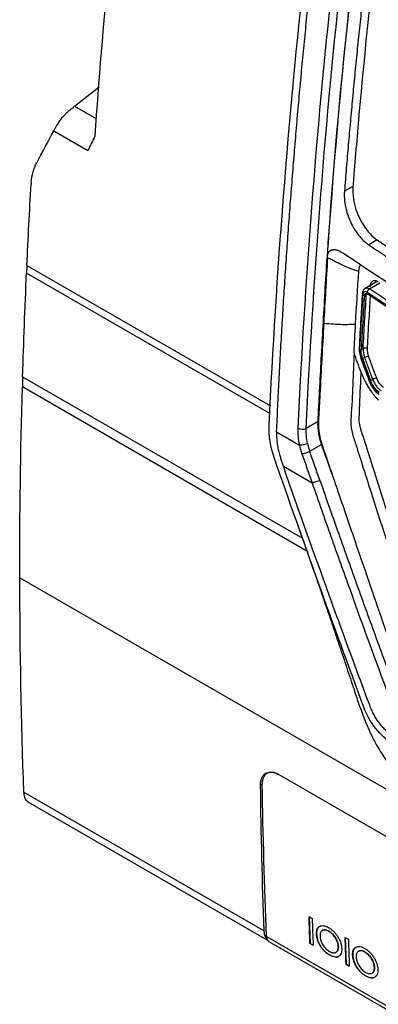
# Model space of a CAD drawing. Header units: millimetres. Extents: x 87 to 936, y -49 to 894.
# Tile 90 of 107: x 698 to 729, y 658 to 741. Entities that reach past the tile are written whole.
import ezdxf

# ---------------------------------------------------------------- set-up
doc = ezdxf.new("R2010")
doc.units = ezdxf.units.MM

msp = doc.modelspace()

# ---------------------------------------------------------------- linework, layer by layer
at = {"color": 7, "linetype": 'Continuous', "lineweight": 25}
for p, q in [((703.124, 733.818), (705.196, 735.459)), ((701.366, 731.728), (704.238, 730.07)), ((726.608, 727.049), (725.895, 726.637)), ((728.663, 722.52), (727.951, 722.109)), ((724.541, 722.255), (724.505, 722.276)), ((724.433, 721.052), (724.468, 721.032)), ((724.434, 721.244), (724.47, 721.223)), ((699.099, 720.374), (699.069, 719.722)), ((728.645, 719.015), (727.631, 718.429)), ((727.74, 717.912), (727.575, 717.817)), ((727.307, 713.269), (727.472, 713.364)), ((727.29, 712.509), (727.97, 710.64)), ((727.606, 712.609), (727.432, 712.509)), ((698.741, 710.966), (698.716, 710.114)), ((728.108, 710.652), (728.282, 710.752)), ((723.669, 707.184), (722.67, 706.607)), ((720.171, 706.319), (722.099, 705.206)), ((722.967, 704.682), (723.968, 705.261)), ((724.876, 702.668), (723.968, 705.261)), ((720.741, 703.416), (720.554, 703.951)), ((720.741, 703.416), (723.159, 702.02)), ((698.501, 693.993), (784.228, 644.504)), ((720.353, 677.379), (750.758, 659.826)), ((698.844, 675.893), (719.118, 664.189)), ((699.179, 675.09), (719.408, 663.411)), ((722.905, 665.386), (723.175, 665.23)), ((722.912, 665.382), (722.992, 663.129)), ((719.321, 663.718), (733.17, 655.723)), ((723.545, 663.905), (723.538, 663.901)), ((724.033, 664.229), (724.026, 664.225)), ((724.587, 664.153), (724.58, 664.149)), ((725.955, 663.625), (726.225, 663.469)), ((725.963, 663.621), (726.042, 661.368)), ((719.527, 663.297), (733.377, 655.302)), ((722.992, 663.129), (722.985, 663.125)), ((723.254, 662.969), (722.985, 663.125)), ((722.992, 663.129), (723.254, 662.978)), ((725.38, 662.863), (725.373, 662.859)), ((724.632, 662.152), (724.625, 662.148)), ((725.179, 662.375), (725.186, 662.379)), ((726.595, 662.144), (726.588, 662.14)), ((727.084, 662.468), (727.076, 662.464)), ((727.637, 662.392), (727.63, 662.388)), ((726.042, 661.368), (726.035, 661.364)), ((726.305, 661.208), (726.035, 661.364)), ((726.042, 661.368), (726.305, 661.217)), ((728.43, 661.102), (728.423, 661.098)), ((727.683, 660.391), (727.676, 660.387)), ((728.23, 660.614), (728.237, 660.618))]:
    msp.add_line(p, q, dxfattribs=at)
at = {"color": 8, "linetype": 'Continuous', "lineweight": 25}
for p, q in [((703.124, 733.818), (704.973, 732.75)), ((699.099, 720.374), (719.646, 708.512)), ((719.606, 707.866), (699.069, 719.722)), ((728.009, 718.394), (728.872, 718.892)), ((698.741, 710.966), (722.353, 697.335)), ((722.732, 696.25), (698.716, 710.114)), ((718.961, 676.574), (718.817, 676.491))]:
    msp.add_line(p, q, dxfattribs=at)
at = {"color": 7, "linetype": 'Continuous', "lineweight": 25}
for centre, radius, start, end in [((722.34, 707.346), 0.809, 242.21292, 294.05924), ((721.976, 706.653), 2.206, 278.64656, 296.69553), ((719.809, 663.696), 0.488, 177.4414, 234.81161)]:
    msp.add_arc(centre, radius, start, end, dxfattribs=at)
for points in [[(704.855, 731.316), (705.516, 740.711), (706.412, 750.218), (707.542, 759.821)], [(727.876, 755.715), (726.399, 744.421), (725.275, 733.263), (724.505, 722.276)], [(724.541, 722.255), (725.31, 733.243), (726.435, 744.4), (727.911, 755.695)], [(719.545, 706.905), (720.151, 719.663), (721.154, 732.627), (722.604, 745.78)], [(724.857, 744.145), (723.49, 731.456), (722.54, 718.948), (721.963, 706.63)], [(722.67, 706.607), (723.246, 718.915), (724.195, 731.412), (725.561, 744.089)], [(699.926, 729.043), (700.401, 729.937), (700.887, 730.83), (701.365, 731.729)], [(704.855, 731.316), (704.649, 730.9), (704.443, 730.485), (704.238, 730.07)], [(699.468, 727.379), (699.521, 728.01), (699.679, 728.577), (699.926, 729.043)], [(699.099, 720.374), (699.204, 722.653), (699.324, 724.939), (699.458, 727.232)], [(724.505, 722.276), (724.481, 721.931), (724.458, 721.587), (724.434, 721.244)], [(724.47, 721.223), (724.493, 721.567), (724.517, 721.911), (724.541, 722.255)], [(724.468, 721.032), (724.356, 719.144), (724.251, 717.316), (724.149, 715.497)], [(724.434, 721.244), (724.437, 721.182), (724.437, 721.118), (724.433, 721.052)], [(698.741, 710.966), (698.827, 713.872), (698.936, 716.791), (699.069, 719.722)], [(726.834, 715.414), (726.918, 716.904), (727.01, 718.398), (727.107, 719.895)], [(733.414, 714.856), (731.592, 716.025), (729.791, 717.205), (728.009, 718.394)], [(727.837, 713.344), (727.92, 714.856), (728.009, 716.371), (728.106, 717.889)], [(726.705, 713.007), (726.747, 713.809), (726.79, 714.611), (726.835, 715.415)], [(727.337, 712.511), (727.233, 712.799), (727.183, 713.097), (727.198, 713.357)], [(727.472, 713.364), (727.462, 713.133), (727.509, 712.867), (727.606, 712.609)], [(728.013, 710.653), (727.787, 711.272), (727.561, 711.891), (727.337, 712.511)], [(728.615, 710.868), (728.388, 711.486), (728.163, 712.105), (727.939, 712.724)], [(727.3, 711.355), (727.41, 711.051), (727.54, 710.759), (727.689, 710.478)], [(698.501, 693.993), (698.493, 699.321), (698.564, 704.696), (698.716, 710.114)], [(719.999, 704.061), (719.662, 705.035), (719.503, 706.026), (719.545, 706.905)], [(727.28, 706.56), (727.19, 706.889), (727.13, 707.22), (727.14, 707.514)], [(721.963, 706.63), (721.942, 706.18), (721.987, 705.705), (722.099, 705.206)], [(722.784, 705.337), (722.686, 705.781), (722.648, 706.205), (722.67, 706.607)], [(722.099, 705.206), (722.153, 704.964), (722.222, 704.719), (722.307, 704.472)], [(723.968, 705.261), (723.944, 705.33), (723.922, 705.399), (723.901, 705.468)], [(722.307, 704.472), (722.59, 703.654), (722.874, 702.837), (723.159, 702.02)], [(723.819, 702.232), (723.534, 703.048), (723.25, 703.865), (722.967, 704.682)], [(727.53, 683.073), (724.95, 690.031), (722.437, 697.027), (719.999, 704.061)], [(698.844, 675.893), (698.626, 681.863), (698.511, 687.897), (698.501, 693.993)], [(719.118, 664.189), (718.969, 668.26), (718.869, 672.361), (718.817, 676.491)], [(719.321, 663.718), (719.148, 667.971), (719.028, 672.257), (718.961, 676.575)], [(722.985, 663.125), (722.956, 663.878), (722.93, 664.631), (722.905, 665.386)], [(723.175, 665.23), (723.2, 664.475), (723.226, 663.722), (723.254, 662.969)], [(726.035, 661.364), (726.007, 662.117), (725.98, 662.87), (725.955, 663.625)], [(726.225, 663.469), (726.25, 662.714), (726.277, 661.961), (726.305, 661.208)]]:
    msp.add_open_spline(points, degree=3, dxfattribs=at)
for points, knots in [([(729.259, 752.757), (729.226, 752.545), (728.961, 750.383), (728.171, 743.899), (727.333, 735.754), (726.801, 729.384), (726.625, 727.261), (726.614, 727.045)], [7.228848, 7.228848, 7.228848, 7.228848, 7.380961, 8.749979, 11.790722, 13.158986, 13.311015, 13.311015, 13.311015, 13.311015]), ([(728.534, 752.346), (728.451, 751.68), (728.285, 750.348), (728.045, 748.354), (727.812, 746.363), (727.587, 744.376), (727.37, 742.391), (727.159, 740.41), (726.956, 738.433), (726.761, 736.458), (726.573, 734.488), (726.392, 732.52), (726.219, 730.556), (726.052, 728.594), (725.948, 727.29), (725.895, 726.637)], [0, 0, 0, 0, 0.07697, 0.153926, 0.23087, 0.307804, 0.384728, 0.461646, 0.538557, 0.615465, 0.69237, 0.769275, 0.84618, 0.923088, 1, 1, 1, 1]), ([(720.171, 706.321), (720.204, 707.044), (720.27, 708.487), (720.379, 710.654), (720.494, 712.82), (720.617, 714.984), (720.748, 717.147), (720.886, 719.309), (721.032, 721.469), (721.185, 723.628), (721.345, 725.786), (721.513, 727.942), (721.688, 730.097), (721.871, 732.25), (722.061, 734.403), (722.259, 736.553), (722.464, 738.703), (722.676, 740.851), (722.896, 742.997), (723.049, 744.43), (723.125, 745.145)], [0, 0, 0, 0, 0.056685, 0.113231, 0.169639, 0.225912, 0.282049, 0.338052, 0.393922, 0.449659, 0.505266, 0.560742, 0.616089, 0.671309, 0.726401, 0.781368, 0.83621, 0.890929, 0.945525, 1, 1, 1, 1]), ([(701.365, 731.729), (701.38, 731.757), (701.41, 731.813), (701.46, 731.904), (701.513, 731.998), (701.569, 732.096), (701.642, 732.219), (701.799, 732.47), (701.991, 732.742), (702.224, 733.016), (702.377, 733.181), (702.545, 733.343), (702.696, 733.476), (702.846, 733.599), (702.993, 733.715), (703.08, 733.784), (703.124, 733.818)], [0, 0, 0, 0, 0.0443772, 0.0887692, 0.1331881, 0.1776346, 0.2221008, 0.2959955, 0.4991926, 0.5560466, 0.6541059, 0.722558, 0.7909921, 0.861014, 0.9306341, 1, 1, 1, 1]), ([(699.468, 727.379), (699.467, 727.355), (699.463, 727.306), (699.46, 727.257), (699.458, 727.232)], [0, 0, 0, 0, 0.4957898, 1, 1, 1, 1]), ([(726.614, 727.045), (726.597, 726.703), (726.596, 726.352), (726.75, 725.401), (726.943, 724.805), (727.525, 723.648), (728.021, 722.979), (728.568, 722.589), (728.663, 722.523)], [13.311015, 13.311015, 13.311015, 13.311015, 13.551669, 13.551669, 13.924393, 13.924393, 14.350108, 14.439103, 14.439103, 14.439103, 14.439103]), ([(725.895, 726.637), (725.892, 726.585), (725.884, 726.475), (725.881, 726.295), (725.886, 726.085), (725.904, 725.829), (725.948, 725.503), (726.035, 725.075), (726.211, 724.491), (726.461, 723.908), (726.746, 723.406), (726.99, 723.048), (727.237, 722.741), (727.482, 722.485), (727.719, 722.273), (727.876, 722.162), (727.951, 722.109)], [0, 0, 0, 0, 0.033264, 0.069145, 0.110117, 0.159062, 0.219735, 0.297572, 0.402387, 0.552104, 0.638863, 0.720608, 0.797363, 0.869565, 0.93713, 1, 1, 1, 1]), ([(728.663, 722.523), (728.794, 722.432), (730.109, 721.561), (736.688, 717.209), (743.458, 713.112), (749.094, 709.831)], [14.439103, 14.439103, 14.439103, 14.439103, 14.5616, 15.664077, 20.562681, 20.562681, 20.562681, 20.562681]), ([(724.47, 721.223), (724.477, 721.253), (724.491, 721.311), (724.521, 721.389), (724.556, 721.458), (724.596, 721.518), (724.641, 721.57), (724.692, 721.614), (724.748, 721.65), (724.809, 721.678), (724.876, 721.698), (724.949, 721.709), (725.028, 721.712), (725.112, 721.705), (725.203, 721.689), (725.302, 721.661), (725.408, 721.621), (725.536, 721.561), (725.657, 721.493), (725.741, 721.438), (725.772, 721.418)], [0, 0, 0, 0, 0.048517, 0.09546, 0.141345, 0.186658, 0.23186, 0.277392, 0.32368, 0.371138, 0.420173, 0.47119, 0.524597, 0.580764, 0.640118, 0.703179, 0.770556, 0.842966, 0.943538, 1, 1, 1, 1]), ([(727.951, 722.109), (728.388, 721.818), (729.262, 721.235), (730.582, 720.367), (731.909, 719.501), (733.243, 718.64), (734.584, 717.783), (735.932, 716.929), (737.287, 716.08), (738.649, 715.234), (740.019, 714.392), (741.395, 713.554), (742.779, 712.719), (744.169, 711.889), (745.567, 711.062), (746.971, 710.239), (747.913, 709.694), (748.384, 709.421)], [0, 0, 0, 0, 0.066704, 0.133395, 0.200076, 0.266748, 0.333413, 0.400072, 0.466726, 0.533378, 0.600029, 0.666681, 0.733334, 0.799991, 0.866654, 0.933323, 1, 1, 1, 1]), ([(723.669, 707.184), (723.713, 708.05), (723.803, 709.811), (723.946, 712.497), (724.099, 715.271), (724.261, 718.132), (724.375, 720.069), (724.433, 721.052)], [0, 0, 0, 0, 0.187746, 0.381618, 0.581617, 0.787744, 1, 1, 1, 1]), ([(724.468, 721.032), (724.47, 721.064), (724.473, 721.129), (724.471, 721.192), (724.47, 721.223)], [0, 0, 0, 0, 0.493096, 1, 1, 1, 1]), ([(724.468, 721.032), (724.592, 720.975), (724.713, 720.918), (724.94, 720.807), (725.049, 720.752), (725.258, 720.644), (725.364, 720.591), (725.569, 720.489), (725.67, 720.44), (725.975, 720.296), (726.182, 720.207), (726.615, 720.042), (726.848, 719.966), (727.108, 719.895)], [0, 0, 0, 0, 0.125, 0.125, 0.25, 0.25, 0.375, 0.375, 0.5, 0.5, 0.75, 0.75, 1, 1, 1, 1]), ([(733.395, 716.397), (733.39, 716.4), (733.385, 716.404), (730.804, 718.057), (728.267, 719.727), (725.772, 721.418)], [0.047978, 0.047978, 0.047978, 0.047978, 0.05875, 0.05875, 5.359272, 5.359272, 5.359272, 5.359272]), ([(727.107, 719.895), (727.119, 719.986), (727.141, 720.167), (727.204, 720.345), (727.258, 720.416), (727.27, 720.431)], [0, 0, 0, 0, 0.442925, 0.876973, 1, 1, 1, 1]), ([(727.645, 718.437), (727.612, 718.414), (727.546, 718.368), (727.473, 718.26), (727.421, 718.136), (727.41, 718.042), (727.405, 717.995)], [0, 0, 0, 0, 0.256867, 0.511219, 0.759881, 1, 1, 1, 1]), ([(728.009, 718.394), (727.998, 718.388), (727.975, 718.375), (727.945, 718.351), (727.921, 718.327), (727.904, 718.307), (727.892, 718.291), (727.885, 718.281), (727.864, 718.25), (727.833, 718.192), (727.824, 718.138), (727.82, 718.112)], [0, 0, 0, 0, 0.1248373, 0.2360934, 0.3300574, 0.4043994, 0.457912, 0.4901088, 0.5008586, 0.7593593, 1, 1, 1, 1]), ([(728.752, 718.971), (728.729, 718.986), (728.684, 719.014), (728.615, 719.045), (728.547, 719.066), (728.481, 719.077), (728.417, 719.078), (728.356, 719.068), (728.299, 719.048), (728.246, 719.018), (728.198, 718.978), (728.156, 718.929), (728.12, 718.87), (728.09, 718.804), (728.067, 718.73), (728.051, 718.649), (728.045, 718.591), (728.043, 718.562)], [0, 0, 0, 0, 0.066483, 0.132964, 0.199449, 0.265944, 0.332457, 0.398994, 0.465562, 0.532167, 0.598816, 0.665515, 0.732272, 0.799092, 0.865982, 0.93295, 1, 1, 1, 1]), ([(727.407, 718.029), (727.364, 717.333), (727.268, 715.795), (727.182, 714.262), (727.135, 713.423)], [0, 0, 0, 0, 0.452479, 1, 1, 1, 1]), ([(727.198, 713.357), (727.215, 713.673), (727.257, 714.43), (727.326, 715.632), (727.398, 716.832), (727.446, 717.592), (727.466, 717.907)], [0, 0, 0, 0, 0.209174, 0.500001, 0.792573, 1, 1, 1, 1]), ([(727.575, 717.817), (727.528, 717.058), (727.434, 715.539), (727.349, 714.026), (727.307, 713.269)], [0, 0, 0, 0, 0.500123, 1, 1, 1, 1]), ([(727.466, 717.907), (727.473, 718.018), (727.516, 718.104), (727.646, 718.18), (727.734, 718.169), (727.82, 718.112)], [0, 0, 0, 0, 0.5, 0.5, 1, 1, 1, 1]), ([(727.472, 713.364), (727.514, 714.12), (727.598, 715.634), (727.693, 717.153), (727.74, 717.912)], [0, 0, 0, 0, 0.499953, 1, 1, 1, 1]), ([(727.575, 717.817), (727.577, 717.834), (727.581, 717.868), (727.594, 717.911), (727.614, 717.946), (727.64, 717.973), (727.671, 717.991), (727.706, 717.999), (727.743, 717.996), (727.783, 717.985), (727.81, 717.969), (727.823, 717.961)], [0, 0, 0, 0, 0.1119, 0.223532, 0.334927, 0.446115, 0.557125, 0.667988, 0.778735, 0.889395, 1, 1, 1, 1]), ([(727.82, 718.112), (728.202, 717.858), (729.094, 717.263), (730.531, 716.318), (731.952, 715.392), (732.862, 714.806), (733.227, 714.571)], [0, 0, 0, 0, 0.213949, 0.499998, 0.799417, 1, 1, 1, 1]), ([(733.227, 714.422), (732.773, 714.715), (731.864, 715.301), (730.509, 716.183), (729.161, 717.07), (728.269, 717.664), (727.823, 717.961)], [0, 0, 0, 0, 0.249982, 0.499972, 0.749976, 1, 1, 1, 1]), ([(724.149, 715.497), (724.038, 713.503), (723.909, 711.169), (723.77, 708.49), (723.714, 707.469), (723.664, 706.216), (724.221, 704.596), (724.819, 702.831), (725.69, 700.278), (727.189, 695.903), (728.866, 690.991), (730.323, 686.88), (730.969, 684.903), (731.433, 683.768), (731.918, 682.987), (732.631, 682.106), (733.643, 681.404), (734.817, 680.764), (736.002, 680.07), (738.031, 678.903), (741.881, 676.677), (748.839, 672.661), (755.429, 668.861), (760.027, 666.2), (761.338, 665.448), (761.995, 665.059), (762.632, 664.901), (763.092, 664.88), (763.304, 664.972), (763.346, 664.991)], [0, 0, 0, 0, 0.0880664, 0.1030767, 0.1182539, 0.1334634, 0.1572322, 0.1809713, 0.2044249, 0.2589413, 0.3558069, 0.4006739, 0.4235076, 0.4348973, 0.4462099, 0.45751, 0.477936, 0.4986684, 0.5194008, 0.5401331, 0.605292, 0.7216472, 0.905608, 0.9515982, 0.9630957, 0.9745527, 0.9858862, 0.9971864, 1, 1, 1, 1]), ([(724.149, 715.497), (724.43, 715.471), (724.912, 715.427), (725.585, 715.395), (726.2, 715.395), (726.611, 715.408), (726.835, 715.415)], [0, 0, 0, 0, 0.3161991, 0.542358, 0.7502528, 1, 1, 1, 1]), ([(727.137, 713.457), (727.138, 713.304), (727.139, 713), (727.24, 712.672), (727.29, 712.509)], [0, 0, 0, 0, 0.501683, 1, 1, 1, 1]), ([(727.837, 713.344), (727.797, 713.37), (727.73, 713.393), (727.585, 713.4), (727.515, 713.385), (727.472, 713.364)], [0, 0, 0, 0, 0.5, 0.5, 1, 1, 1, 1]), ([(727.939, 712.724), (727.927, 712.76), (727.903, 712.831), (727.875, 712.937), (727.854, 713.042), (727.841, 713.145), (727.835, 713.246), (727.836, 713.311), (727.837, 713.344)], [0, 0, 0, 0, 0.168683, 0.334253, 0.498423, 0.662951, 0.829583, 1, 1, 1, 1]), ([(726.703, 713.006), (726.641, 711.19), (726.571, 709.147), (726.394, 706.853), (726.629, 705.899), (726.974, 704.889), (727.437, 703.401), (728.263, 700.826), (729.802, 696.036), (731.242, 691.541), (732.442, 687.998), (732.807, 686.725), (733.315, 685.777), (733.859, 685.042), (734.596, 684.481), (735.424, 683.995), (736.642, 683.229), (738.763, 681.932), (742.747, 679.515), (749.13, 675.774), (755.967, 671.883), (760.872, 669.302), (762.85, 668.193), (763.435, 668.042), (763.969, 668.078), (764.573, 668.386), (765.051, 669.174), (767.241, 671.946), (769.553, 675.102), (771.715, 677.929), (772.125, 678.464)], [0, 0, 0, 0, 0.069218, 0.077842, 0.089305, 0.100964, 0.112614, 0.140072, 0.189104, 0.276662, 0.293966, 0.311222, 0.319743, 0.328222, 0.341162, 0.354331, 0.3675, 0.398539, 0.453964, 0.552929, 0.691342, 0.760557, 0.769193, 0.777728, 0.786215, 0.794705, 0.811956, 0.829261, 0.967692, 1, 1, 1, 1]), ([(727.3, 711.355), (727.2, 711.63), (727, 712.18), (726.802, 712.731), (726.703, 713.006)], [0, 0, 0, 0, 0.500144, 1, 1, 1, 1]), ([(727.337, 712.511), (727.322, 712.508), (727.299, 712.504), (727.29, 712.506), (727.291, 712.509), (727.292, 712.51)], [0, 0, 0, 0, 0.547069, 0.840953, 1, 1, 1, 1]), ([(727.432, 712.509), (727.42, 712.545), (727.396, 712.614), (727.368, 712.716), (727.346, 712.81), (727.322, 712.937), (727.305, 713.092), (727.304, 713.213), (727.307, 713.269), (727.307, 713.269)], [0, 0, 0, 0, 0.138563, 0.268116, 0.388658, 0.50019, 0.758135, 0.999135, 1, 1, 1, 1]), ([(727.432, 712.509), (727.545, 712.199), (727.769, 711.58), (727.995, 710.961), (728.108, 710.652)], [0, 0, 0, 0, 0.499847, 1, 1, 1, 1]), ([(727.606, 712.609), (727.65, 712.629), (727.717, 712.655), (727.848, 712.7), (727.906, 712.717), (727.939, 712.724)], [0, 0, 0, 0, 0.5, 0.5, 1, 1, 1, 1]), ([(728.282, 710.752), (728.169, 711.062), (727.943, 711.68), (727.718, 712.3), (727.606, 712.609)], [0, 0, 0, 0, 0.500161, 1, 1, 1, 1]), ([(727.14, 707.514), (727.18, 708.495), (727.233, 709.765), (727.297, 711.04), (727.311, 711.33)], [0, 0, 0, 0, 0.772749, 1, 1, 1, 1]), ([(728.615, 710.868), (728.581, 710.861), (728.523, 710.843), (728.392, 710.798), (728.326, 710.772), (728.282, 710.752)], [0, 0, 0, 0, 0.5, 0.5, 1, 1, 1, 1]), ([(729.192, 710.081), (729.168, 710.098), (729.12, 710.131), (729.051, 710.19), (728.984, 710.256), (728.92, 710.328), (728.845, 710.424), (728.763, 710.548), (728.68, 710.704), (728.637, 710.813), (728.615, 710.868)], [0, 0, 0, 0, 0.102915, 0.203652, 0.303083, 0.402113, 0.501662, 0.66763, 0.832321, 1, 1, 1, 1]), ([(727.689, 710.478), (727.721, 710.42), (727.782, 710.306), (727.879, 710.142), (727.975, 709.988), (728.07, 709.843), (728.164, 709.708), (728.257, 709.583), (728.348, 709.467), (728.436, 709.359), (728.522, 709.259), (728.606, 709.167), (728.686, 709.082), (728.738, 709.03), (728.764, 709.004)], [0, 0, 0, 0, 0.103372, 0.203293, 0.299592, 0.39213, 0.480805, 0.565573, 0.646623, 0.724193, 0.79844, 0.869276, 0.93651, 1, 1, 1, 1]), ([(727.963, 710.658), (728.014, 710.534), (728.116, 710.285), (728.333, 709.946), (728.574, 709.661), (728.747, 709.532), (728.829, 709.471)], [0, 0, 0, 0, 0.255057, 0.510861, 0.768217, 1, 1, 1, 1]), ([(727.968, 710.652), (727.967, 710.651), (727.966, 710.648), (727.975, 710.646), (727.998, 710.65), (728.013, 710.653)], [0, 0, 0, 0, 0.159105, 0.452978, 1, 1, 1, 1]), ([(728.8, 709.578), (728.641, 709.682), (728.484, 709.837), (728.212, 710.208), (728.096, 710.427), (728.013, 710.653)], [0, 0, 0, 0, 0.5, 0.5, 1, 1, 1, 1]), ([(728.816, 709.686), (728.79, 709.703), (728.738, 709.739), (728.658, 709.806), (728.575, 709.885), (728.491, 709.979), (728.394, 710.102), (728.291, 710.259), (728.188, 710.45), (728.135, 710.584), (728.108, 710.652)], [0, 0, 0, 0, 0.089123, 0.183736, 0.28384, 0.389438, 0.500528, 0.666994, 0.833485, 1, 1, 1, 1]), ([(728.282, 710.752), (728.32, 710.652), (728.389, 710.503), (728.499, 710.319), (728.589, 710.189), (728.685, 710.071), (728.821, 709.928), (728.93, 709.842), (729.002, 709.795)], [0, 0, 0, 0, 0.000263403, 0.000395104, 0.000526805, 0.000658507, 0.000790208, 0.001053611, 0.001053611, 0.001053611, 0.001053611]), ([(723.901, 705.468), (723.884, 705.525), (723.85, 705.644), (723.803, 705.828), (723.76, 706.027), (723.722, 706.239), (723.692, 706.462), (723.671, 706.697), (723.661, 706.94), (723.666, 707.101), (723.669, 707.184)], [0, 0, 0, 0, 0.0959573, 0.2002132, 0.3127673, 0.4336193, 0.5627691, 0.700216, 0.8459598, 1, 1, 1, 1]), ([(720.171, 706.319), (720.169, 706.239), (720.167, 706.082), (720.174, 705.844), (720.189, 705.611), (720.212, 705.382), (720.243, 705.158), (720.283, 704.939), (720.329, 704.727), (720.381, 704.521), (720.436, 704.324), (720.493, 704.135), (720.534, 704.011), (720.554, 703.951)], [0, 0, 0, 0, 0.107385, 0.211642, 0.312588, 0.410142, 0.504308, 0.595153, 0.682731, 0.767041, 0.848056, 0.925726, 1, 1, 1, 1]), ([(733.49, 687.337), (731.469, 693.459), (729.482, 699.596), (727.45, 706.022), (727.355, 706.29), (727.28, 706.56)], [8.027012, 8.027012, 8.027012, 8.027012, 27.62091, 27.62091, 28.477408, 28.477408, 28.477408, 28.477408]), ([(722.784, 705.337), (722.742, 705.316), (722.69, 705.294), (722.57, 705.255), (722.504, 705.237), (722.37, 705.212), (722.304, 705.204), (722.188, 705.198), (722.138, 705.2), (722.099, 705.206)], [0, 0, 0, 0, 0.25, 0.25, 0.5, 0.5, 0.75, 0.75, 1, 1, 1, 1]), ([(722.784, 705.337), (722.797, 705.28), (722.822, 705.168), (722.867, 705.001), (722.914, 704.84), (722.949, 704.734), (722.967, 704.682)], [0, 0, 0, 0, 0.26151, 0.515346, 0.76151, 1, 1, 1, 1]), ([(728.059, 683.144), (727.433, 684.825), (726.809, 686.507), (725.573, 689.877), (724.959, 691.564), (723.739, 694.943), (723.133, 696.634), (721.93, 700.022), (721.335, 701.718), (720.741, 703.416)], [0, 0, 0, 0, 0.25, 0.25, 0.5, 0.5, 0.75, 0.75, 1, 1, 1, 1]), ([(723.819, 702.232), (723.777, 702.21), (723.725, 702.186), (723.608, 702.139), (723.544, 702.115), (723.416, 702.074), (723.353, 702.057), (723.243, 702.031), (723.196, 702.024), (723.159, 702.02)], [0, 0, 0, 0, 0.25, 0.25, 0.5, 0.5, 0.75, 0.75, 1, 1, 1, 1]), ([(723.159, 702.02), (723.688, 700.509), (724.218, 698.998), (725.286, 695.98), (725.824, 694.473), (727.447, 689.958), (728.541, 686.955), (729.651, 683.96)], [0, 0, 0, 0, 0.25, 0.25, 0.5, 0.5, 1, 1, 1, 1]), ([(723.819, 702.232), (724.11, 701.399), (724.639, 699.888), (725.436, 697.63), (726.213, 695.447), (727.302, 692.409), (728.663, 688.647), (729.769, 685.652), (730.311, 684.182)], [0, 0, 0, 0, 0.1378567, 0.2500296, 0.3742634, 0.5000337, 0.7547661, 1, 1, 1, 1]), ([(722.124, 697.99), (722.541, 696.802), (723.315, 694.598), (724.321, 691.658), (725.042, 689.529), (725.526, 688.09), (725.861, 687.091), (726.167, 686.173), (726.584, 684.925), (727.1, 683.323), (727.709, 681.715), (728.373, 680.25), (729.175, 678.886), (730.413, 677.261), (731.538, 676.22), (732.146, 675.658)], [0, 0, 0, 0, 0.145971, 0.270814, 0.362609, 0.408828, 0.446161, 0.483997, 0.522407, 0.602709, 0.691458, 0.74218, 0.811612, 0.898281, 1, 1, 1, 1]), ([(729.952, 680.01), (729.458, 680.295), (728.966, 680.733), (728.121, 681.801), (727.768, 682.432), (727.53, 683.073)], [0, 0, 0, 0, 0.5, 0.5, 1, 1, 1, 1]), ([(730.06, 680.613), (730.009, 680.645), (729.909, 680.707), (729.761, 680.811), (729.618, 680.921), (729.478, 681.037), (729.343, 681.16), (729.212, 681.29), (729.086, 681.426), (728.964, 681.568), (728.846, 681.718), (728.732, 681.873), (728.623, 682.036), (728.518, 682.205), (728.417, 682.38), (728.321, 682.562), (728.229, 682.75), (728.141, 682.945), (728.087, 683.078), (728.06, 683.145)], [0, 0, 0, 0, 0.062284, 0.123122, 0.182692, 0.241182, 0.298792, 0.35573, 0.412212, 0.468459, 0.524696, 0.581145, 0.63803, 0.695566, 0.753963, 0.813421, 0.874129, 0.936267, 1, 1, 1, 1]), ([(718.817, 676.491), (718.817, 676.528), (718.817, 676.601), (718.825, 676.706), (718.838, 676.806), (718.857, 676.901), (718.882, 676.991), (718.913, 677.077), (718.977, 677.217), (719.098, 677.388), (719.305, 677.531), (719.546, 677.598), (719.779, 677.592), (719.989, 677.543), (720.169, 677.477), (720.291, 677.412), (720.353, 677.379)], [0, 0, 0, 0, 0.039703, 0.079032, 0.118135, 0.157166, 0.196276, 0.235619, 0.275345, 0.404381, 0.533522, 0.65421, 0.77502, 0.85016, 0.924802, 1, 1, 1, 1]), ([(720.353, 677.379), (720.259, 677.433), (720.168, 677.475), (719.987, 677.538), (719.898, 677.559), (719.728, 677.576), (719.647, 677.574), (719.495, 677.545), (719.423, 677.518), (719.231, 677.407), (719.128, 677.287), (718.992, 676.98), (718.958, 676.789), (718.961, 676.575)], [0, 0, 0, 0, 0.125, 0.125, 0.25, 0.25, 0.375, 0.375, 0.5, 0.5, 0.75, 0.75, 1, 1, 1, 1]), ([(699.241, 675.078), (699.201, 675.096), (699.056, 675.159), (698.9, 675.431), (698.863, 675.741), (698.844, 675.893)], [0, 0, 0, 0, 0.16466, 0.589252, 1, 1, 1, 1]), ([(723.538, 663.901), (723.536, 663.979), (723.538, 664.055), (723.556, 664.194), (723.572, 664.26), (723.618, 664.376), (723.649, 664.426), (723.722, 664.509), (723.765, 664.544), (723.861, 664.595), (723.913, 664.613), (724.027, 664.63), (724.089, 664.629), (724.217, 664.608), (724.283, 664.589), (724.42, 664.536), (724.489, 664.499), (724.559, 664.461)], [0, 0, 0, 0, 0.125, 0.125, 0.25, 0.25, 0.375, 0.375, 0.5, 0.5, 0.625, 0.625, 0.75, 0.75, 0.875, 0.875, 1, 1, 1, 1]), ([(723.817, 664.553), (723.765, 664.523), (723.635, 664.447), (723.549, 664.203), (723.546, 663.992), (723.545, 663.905)], [0, 0, 0, 0, 0.28242, 0.708501, 1, 1, 1, 1]), ([(724.039, 664.219), (724.073, 664.239), (724.166, 664.294), (724.362, 664.267), (724.517, 664.189), (724.587, 664.153)], [0, 0, 0, 0, 0.2484677, 0.6589365, 1, 1, 1, 1]), ([(724.559, 664.461), (724.628, 664.419), (724.698, 664.375), (724.834, 664.272), (724.902, 664.214), (725.035, 664.084), (725.098, 664.014), (725.218, 663.864), (725.275, 663.782), (725.38, 663.616), (725.427, 663.532), (725.512, 663.357), (725.548, 663.268), (725.606, 663.094), (725.628, 663.008), (725.659, 662.837), (725.666, 662.757), (725.67, 662.677)], [0, 0, 0, 0, 0.125, 0.125, 0.25, 0.25, 0.375, 0.375, 0.5, 0.5, 0.625, 0.625, 0.75, 0.75, 0.875, 0.875, 1, 1, 1, 1]), ([(719.388, 663.47), (719.361, 663.493), (719.262, 663.578), (719.159, 663.818), (719.132, 664.065), (719.118, 664.189)], [0, 0, 0, 0, 0.156452, 0.578226, 1, 1, 1, 1]), ([(724.625, 662.148), (724.557, 662.189), (724.489, 662.232), (724.355, 662.334), (724.289, 662.391), (724.158, 662.52), (724.096, 662.588), (723.979, 662.736), (723.923, 662.816), (723.821, 662.979), (723.774, 663.062), (723.692, 663.234), (723.656, 663.321), (723.6, 663.492), (723.579, 663.577), (723.548, 663.744), (723.542, 663.823), (723.538, 663.901)], [0, 0, 0, 0, 0.125, 0.125, 0.25, 0.25, 0.375, 0.375, 0.5, 0.5, 0.625, 0.625, 0.75, 0.75, 0.875, 0.875, 1, 1, 1, 1]), ([(723.545, 663.905), (723.549, 663.827), (723.555, 663.748), (723.585, 663.584), (723.607, 663.498), (723.663, 663.326), (723.698, 663.24), (723.779, 663.071), (723.826, 662.986), (723.929, 662.823), (723.983, 662.744), (724.101, 662.594), (724.164, 662.525), (724.293, 662.398), (724.36, 662.34), (724.496, 662.237), (724.564, 662.194), (724.632, 662.152)], [0, 0, 0, 0, 0.125, 0.125, 0.25, 0.25, 0.375, 0.375, 0.5, 0.5, 0.625, 0.625, 0.75, 0.75, 0.875, 0.875, 1, 1, 1, 1]), ([(724.58, 664.149), (724.529, 664.177), (724.478, 664.203), (724.38, 664.243), (724.331, 664.257), (724.237, 664.272), (724.192, 664.274), (724.108, 664.261), (724.07, 664.249), (723.999, 664.21), (723.968, 664.186), (723.914, 664.123), (723.892, 664.085), (723.859, 664), (723.847, 663.952), (723.834, 663.849), (723.834, 663.792), (723.834, 663.735)], [0, 0, 0, 0, 0.125, 0.125, 0.25, 0.25, 0.375, 0.375, 0.5, 0.5, 0.625, 0.625, 0.75, 0.75, 0.875, 0.875, 1, 1, 1, 1]), ([(723.834, 663.735), (723.838, 663.677), (723.842, 663.619), (723.864, 663.499), (723.879, 663.436), (723.941, 663.246), (724.002, 663.119), (724.152, 662.878), (724.24, 662.765), (724.382, 662.624), (724.431, 662.582), (724.531, 662.505), (724.581, 662.473), (724.632, 662.443)], [0, 0, 0, 0, 0.125, 0.125, 0.25, 0.25, 0.5, 0.5, 0.75, 0.75, 0.875, 0.875, 1, 1, 1, 1]), ([(725.373, 662.859), (725.37, 662.917), (725.365, 662.974), (725.343, 663.095), (725.327, 663.158), (725.264, 663.348), (725.203, 663.474), (725.054, 663.714), (724.967, 663.827), (724.827, 663.968), (724.779, 664.01), (724.68, 664.087), (724.63, 664.119), (724.58, 664.149)], [0, 0, 0, 0, 0.125, 0.125, 0.25, 0.25, 0.5, 0.5, 0.75, 0.75, 0.875, 0.875, 1, 1, 1, 1]), ([(724.587, 664.153), (724.637, 664.123), (724.686, 664.091), (724.785, 664.016), (724.833, 663.973), (724.975, 663.83), (725.061, 663.719), (725.172, 663.539), (725.206, 663.478), (725.266, 663.353), (725.292, 663.288), (725.334, 663.163), (725.349, 663.101), (725.372, 662.979), (725.377, 662.921), (725.38, 662.863)], [0, 0, 0, 0, 0.125, 0.125, 0.25, 0.25, 0.5, 0.5, 0.625, 0.625, 0.75, 0.75, 0.875, 0.875, 1, 1, 1, 1]), ([(725.67, 662.677), (725.671, 662.599), (725.67, 662.522), (725.65, 662.384), (725.633, 662.318), (725.584, 662.205), (725.552, 662.157), (725.475, 662.077), (725.43, 662.044), (725.331, 661.998), (725.278, 661.982), (725.16, 661.97), (725.098, 661.973), (724.97, 661.997), (724.902, 662.017), (724.765, 662.073), (724.695, 662.11), (724.625, 662.148)], [0, 0, 0, 0, 0.125, 0.125, 0.25, 0.25, 0.375, 0.375, 0.5, 0.5, 0.625, 0.625, 0.75, 0.75, 0.875, 0.875, 1, 1, 1, 1]), ([(724.632, 662.443), (724.682, 662.415), (724.733, 662.389), (724.831, 662.351), (724.879, 662.338), (725.02, 662.317), (725.101, 662.332), (725.206, 662.39), (725.237, 662.414), (725.29, 662.476), (725.313, 662.513), (725.347, 662.597), (725.359, 662.644), (725.373, 662.746), (725.374, 662.802), (725.373, 662.859)], [0, 0, 0, 0, 0.125, 0.125, 0.25, 0.25, 0.5, 0.5, 0.625, 0.625, 0.75, 0.75, 0.875, 0.875, 1, 1, 1, 1]), ([(725.38, 662.863), (725.375, 662.766), (725.365, 662.57), (725.275, 662.417), (725.194, 662.389), (725.183, 662.386)], [0, 0, 0, 0, 0.4601751, 0.9248004, 1, 1, 1, 1]), ([(726.588, 662.14), (726.587, 662.218), (726.588, 662.294), (726.607, 662.433), (726.622, 662.499), (726.669, 662.615), (726.699, 662.665), (726.772, 662.748), (726.816, 662.783), (726.911, 662.834), (726.964, 662.852), (727.078, 662.869), (727.14, 662.868), (727.267, 662.847), (727.334, 662.828), (727.47, 662.775), (727.54, 662.738), (727.609, 662.7)], [0, 0, 0, 0, 0.125, 0.125, 0.25, 0.25, 0.375, 0.375, 0.5, 0.5, 0.625, 0.625, 0.75, 0.75, 0.875, 0.875, 1, 1, 1, 1]), ([(726.868, 662.792), (726.816, 662.762), (726.685, 662.686), (726.6, 662.442), (726.597, 662.231), (726.595, 662.144)], [0, 0, 0, 0, 0.28242, 0.708501, 1, 1, 1, 1]), ([(727.609, 662.7), (727.679, 662.658), (727.748, 662.614), (727.885, 662.511), (727.953, 662.453), (728.086, 662.323), (728.149, 662.253), (728.269, 662.103), (728.325, 662.021), (728.43, 661.855), (728.478, 661.771), (728.562, 661.596), (728.599, 661.507), (728.657, 661.332), (728.679, 661.246), (728.71, 661.076), (728.716, 660.996), (728.721, 660.916)], [0, 0, 0, 0, 0.125, 0.125, 0.25, 0.25, 0.375, 0.375, 0.5, 0.5, 0.625, 0.625, 0.75, 0.75, 0.875, 0.875, 1, 1, 1, 1]), ([(724.632, 662.152), (724.796, 662.078), (725.075, 661.952), (725.339, 661.97), (725.411, 662.043), (725.418, 662.05)], [0, 0, 0, 0, 0.562925, 0.957589, 1, 1, 1, 1]), ([(727.676, 660.387), (727.608, 660.428), (727.54, 660.471), (727.405, 660.573), (727.339, 660.63), (727.209, 660.758), (727.147, 660.827), (727.029, 660.975), (726.974, 661.055), (726.871, 661.218), (726.825, 661.301), (726.743, 661.473), (726.707, 661.56), (726.651, 661.731), (726.629, 661.816), (726.599, 661.983), (726.593, 662.062), (726.588, 662.14)], [0, 0, 0, 0, 0.125, 0.125, 0.25, 0.25, 0.375, 0.375, 0.5, 0.5, 0.625, 0.625, 0.75, 0.75, 0.875, 0.875, 1, 1, 1, 1]), ([(726.595, 662.144), (726.6, 662.066), (726.606, 661.987), (726.636, 661.823), (726.657, 661.737), (726.714, 661.565), (726.748, 661.479), (726.83, 661.31), (726.877, 661.224), (726.979, 661.061), (727.034, 660.983), (727.152, 660.833), (727.215, 660.764), (727.343, 660.637), (727.41, 660.579), (727.546, 660.476), (727.614, 660.433), (727.683, 660.391)], [0, 0, 0, 0, 0.125, 0.125, 0.25, 0.25, 0.375, 0.375, 0.5, 0.5, 0.625, 0.625, 0.75, 0.75, 0.875, 0.875, 1, 1, 1, 1]), ([(727.63, 662.388), (727.579, 662.416), (727.529, 662.442), (727.43, 662.482), (727.382, 662.496), (727.288, 662.511), (727.242, 662.513), (727.159, 662.5), (727.12, 662.488), (727.049, 662.449), (727.018, 662.425), (726.965, 662.362), (726.942, 662.324), (726.909, 662.239), (726.898, 662.191), (726.884, 662.088), (726.884, 662.031), (726.885, 661.974)], [0, 0, 0, 0, 0.125, 0.125, 0.25, 0.25, 0.375, 0.375, 0.5, 0.5, 0.625, 0.625, 0.75, 0.75, 0.875, 0.875, 1, 1, 1, 1]), ([(726.885, 661.974), (726.888, 661.916), (726.893, 661.858), (726.914, 661.738), (726.93, 661.675), (726.992, 661.485), (727.053, 661.358), (727.202, 661.117), (727.291, 661.004), (727.432, 660.863), (727.481, 660.821), (727.581, 660.744), (727.632, 660.712), (727.682, 660.682)], [0, 0, 0, 0, 0.125, 0.125, 0.25, 0.25, 0.5, 0.5, 0.75, 0.75, 0.875, 0.875, 1, 1, 1, 1]), ([(727.089, 662.458), (727.124, 662.478), (727.216, 662.533), (727.413, 662.506), (727.567, 662.428), (727.637, 662.392)], [0, 0, 0, 0, 0.248468, 0.658937, 1, 1, 1, 1]), ([(728.423, 661.098), (728.42, 661.156), (728.415, 661.213), (728.393, 661.334), (728.377, 661.397), (728.315, 661.587), (728.253, 661.713), (728.105, 661.953), (728.018, 662.066), (727.878, 662.207), (727.83, 662.249), (727.73, 662.326), (727.68, 662.358), (727.63, 662.388)], [0, 0, 0, 0, 0.125, 0.125, 0.25, 0.25, 0.5, 0.5, 0.75, 0.75, 0.875, 0.875, 1, 1, 1, 1]), ([(727.637, 662.392), (727.687, 662.362), (727.737, 662.33), (727.835, 662.255), (727.884, 662.212), (728.026, 662.069), (728.111, 661.958), (728.223, 661.778), (728.257, 661.717), (728.317, 661.592), (728.343, 661.527), (728.384, 661.402), (728.4, 661.34), (728.422, 661.218), (728.427, 661.16), (728.43, 661.102)], [0, 0, 0, 0, 0.125, 0.125, 0.25, 0.25, 0.5, 0.5, 0.625, 0.625, 0.75, 0.75, 0.875, 0.875, 1, 1, 1, 1]), ([(727.682, 660.682), (727.733, 660.654), (727.783, 660.628), (727.882, 660.59), (727.93, 660.577), (728.07, 660.556), (728.152, 660.571), (728.257, 660.629), (728.288, 660.653), (728.341, 660.715), (728.364, 660.752), (728.398, 660.836), (728.409, 660.883), (728.423, 660.985), (728.424, 661.041), (728.423, 661.098)], [0, 0, 0, 0, 0.125, 0.125, 0.25, 0.25, 0.5, 0.5, 0.625, 0.625, 0.75, 0.75, 0.875, 0.875, 1, 1, 1, 1]), ([(728.43, 661.102), (728.425, 661.005), (728.415, 660.809), (728.325, 660.656), (728.244, 660.628), (728.233, 660.625)], [0, 0, 0, 0, 0.460175, 0.9248, 1, 1, 1, 1]), ([(728.721, 660.916), (728.722, 660.838), (728.721, 660.761), (728.7, 660.623), (728.683, 660.557), (728.634, 660.444), (728.602, 660.396), (728.526, 660.316), (728.481, 660.283), (728.382, 660.237), (728.328, 660.221), (728.211, 660.209), (728.149, 660.212), (728.02, 660.236), (727.952, 660.256), (727.815, 660.312), (727.746, 660.349), (727.676, 660.387)], [0, 0, 0, 0, 0.125, 0.125, 0.25, 0.25, 0.375, 0.375, 0.5, 0.5, 0.625, 0.625, 0.75, 0.75, 0.875, 0.875, 1, 1, 1, 1]), ([(727.683, 660.391), (727.847, 660.317), (728.125, 660.191), (728.39, 660.209), (728.461, 660.282), (728.468, 660.289)], [0, 0, 0, 0, 0.562925, 0.957589, 1, 1, 1, 1])]:
    msp.add_open_spline(points, degree=3, knots=knots, dxfattribs=at)
at = {"color": 8, "linetype": 'Continuous', "lineweight": 25}
for points, knots in [([(727.645, 718.437), (727.697, 718.456), (727.777, 718.483), (727.907, 718.451), (727.975, 718.413), (728.009, 718.394)], [0, 0, 0, 0, 0.484515, 0.73873, 1, 1, 1, 1]), ([(727.466, 717.907), (727.448, 717.921), (727.412, 717.95), (727.408, 717.984), (727.405, 718.001)], [0, 0, 0, 0, 0.483667, 1, 1, 1, 1]), ([(727.74, 717.912), (727.765, 717.923), (727.799, 717.936), (727.842, 717.94), (727.852, 717.941)], [0, 0, 0, 0, 0.748222, 1, 1, 1, 1]), ([(727.137, 713.451), (727.139, 713.434), (727.143, 713.4), (727.18, 713.371), (727.198, 713.357)], [0, 0, 0, 0, 0.515799, 1, 1, 1, 1])]:
    msp.add_open_spline(points, degree=3, knots=knots, dxfattribs=at)

doc.saveas('drawing.dxf')
